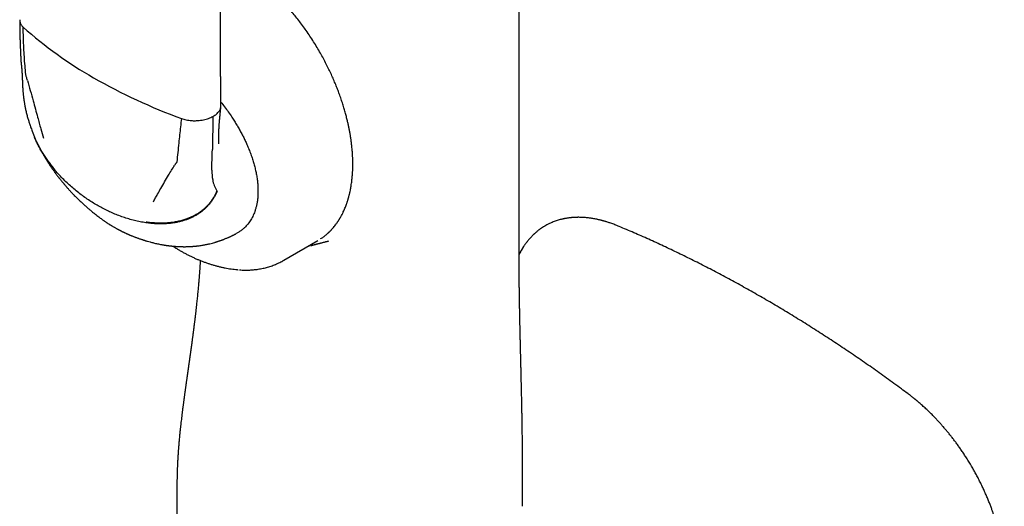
# Model space of a CAD drawing. Header units: millimetres. Extents: x 8 to 858, y 12 to 782.
# Tile 20 of 28: x 789 to 857, y 227 to 261. Entities that reach past the tile are written whole.
import ezdxf

# ---------------------------------------------------------------- set-up
doc = ezdxf.new("R2010")
doc.units = ezdxf.units.MM

msp = doc.modelspace()

# ---------------------------------------------------------------- linework, layer by layer
at = {"color": 7, "linetype": 'Continuous', "lineweight": 30}
for p, q in [((789.47, 257.991), (789.471, 257.986)), ((789.659, 255.46), (789.657, 255.476)), ((802.655, 254.233), (802.613, 251.973)), ((802.586, 250.535), (802.609, 251.768)), ((802.609, 251.768), (802.613, 251.973)), ((807.517, 244.361), (809.85, 245.709)), ((809.85, 245.709), (809.856, 245.712)), ((810.58, 245.685), (810.561, 245.68)), ((809.202, 245.334), (809.352, 245.369)), ((804.387, 243.713), (804.389, 243.712)), ((800.18, 227.642), (800.18, 225.598))]:
    msp.add_line(p, q, dxfattribs=at)
at = {"color": 7, "linetype": 'Continuous', "lineweight": 30, "flags": 128}
msp.add_lwpolyline([(823.682, 247.112), (823.682, 291.492), (823.682, 344.607)], dxfattribs=at)
at = {"color": 7, "linetype": 'Continuous', "lineweight": 30}
for centre, radius, start, end in [((808.369, 281.35), 28.14, 228.23124, 240.36182), ((814.017, 291.132), 39.435, 240.25704, 249.94009), ((805.895, 250.456), 3.31, 178.63331, 189.98337), ((804.757, 250.235), 2.151, 189.43079, 211.20156)]:
    msp.add_arc(centre, radius, start, end, dxfattribs=at)
for points, knots in [([(803.2, 254.963), (803.199, 255.099), (803.196, 255.366), (803.192, 255.759), (803.189, 256.135), (803.186, 256.495), (803.184, 256.839), (803.181, 257.166), (803.179, 257.477), (803.177, 257.776), (803.175, 258.062), (803.174, 258.335), (803.173, 258.59), (803.171, 258.827), (803.17, 259.045), (803.169, 259.319), (803.168, 259.654), (803.166, 260.058), (803.165, 260.466), (803.164, 260.878), (803.163, 261.469), (803.162, 262.237), (803.163, 263.182), (803.164, 264.129), (803.166, 265.028), (803.17, 265.88), (803.174, 266.684), (803.178, 267.489), (803.184, 268.294), (803.191, 269.103), (803.198, 269.848), (803.204, 270.533), (803.21, 271.028), (803.214, 271.402), (803.217, 271.655), (803.22, 271.916), (803.224, 272.195), (803.228, 272.492), (803.232, 272.808), (803.236, 273.141), (803.241, 273.491), (803.247, 273.859), (803.252, 274.244), (803.257, 274.507), (803.259, 274.641)], [0, 0, 0, 0, 0.020922, 0.041004, 0.060245, 0.078646, 0.096208, 0.112929, 0.128809, 0.14385, 0.158705, 0.172638, 0.18565, 0.197738, 0.208905, 0.21915, 0.239573, 0.260158, 0.280962, 0.301985, 0.323227, 0.371252, 0.419378, 0.467503, 0.515629, 0.556462, 0.597296, 0.638129, 0.678963, 0.719796, 0.761097, 0.792198, 0.823785, 0.836327, 0.848946, 0.862078, 0.876042, 0.89115, 0.907125, 0.923966, 0.941674, 0.960249, 0.979691, 1, 1, 1, 1]), ([(810.058, 245.838), (810.062, 245.841), (810.092, 245.86), (810.152, 245.902), (810.24, 245.965), (810.335, 246.038), (810.417, 246.105), (810.482, 246.161), (810.528, 246.202), (810.568, 246.238), (810.6, 246.269), (810.626, 246.294), (810.647, 246.314), (810.669, 246.335), (810.694, 246.36), (810.727, 246.394), (810.764, 246.433), (810.804, 246.475), (810.842, 246.518), (810.901, 246.583), (810.975, 246.672), (811.055, 246.773), (811.12, 246.861), (811.171, 246.931), (811.215, 246.995), (811.25, 247.049), (811.276, 247.088), (811.294, 247.116), (811.306, 247.135), (811.319, 247.155), (811.334, 247.179), (811.353, 247.212), (811.377, 247.251), (811.404, 247.297), (811.453, 247.384), (811.522, 247.511), (811.619, 247.708), (811.723, 247.942), (811.802, 248.148), (811.852, 248.29), (811.875, 248.36), (811.896, 248.424), (811.914, 248.479), (811.928, 248.527), (811.94, 248.567), (811.951, 248.606), (811.964, 248.65), (811.979, 248.705), (811.996, 248.77), (812.016, 248.846), (812.036, 248.928), (812.061, 249.036), (812.088, 249.165), (812.117, 249.313), (812.144, 249.472), (812.17, 249.639), (812.192, 249.812), (812.211, 249.977), (812.225, 250.135), (812.236, 250.273), (812.243, 250.393), (812.248, 250.493), (812.252, 250.593), (812.255, 250.692), (812.257, 250.787), (812.258, 250.869), (812.258, 250.935), (812.258, 250.982), (812.258, 251.021), (812.258, 251.055), (812.258, 251.092), (812.257, 251.135), (812.256, 251.193), (812.254, 251.266), (812.251, 251.359), (812.247, 251.464), (812.238, 251.637), (812.222, 251.872), (812.195, 252.164), (812.163, 252.44), (812.127, 252.699), (812.089, 252.942), (812.048, 253.179), (812.003, 253.409), (811.956, 253.638), (811.901, 253.884), (811.835, 254.152), (811.758, 254.447), (811.67, 254.758), (811.57, 255.084), (811.457, 255.426), (811.338, 255.765), (811.212, 256.099), (811.081, 256.427), (810.939, 256.765), (810.784, 257.113), (810.617, 257.469), (810.436, 257.834), (810.241, 258.206), (810.031, 258.585), (809.807, 258.97), (809.568, 259.359), (809.318, 259.744), (809.061, 260.119), (808.804, 260.477), (808.548, 260.816), (808.293, 261.138), (808.041, 261.441), (807.793, 261.727), (807.549, 261.996), (807.311, 262.249), (807.078, 262.485), (806.842, 262.714), (806.606, 262.935), (806.369, 263.147), (806.141, 263.341), (805.924, 263.52), (805.717, 263.683), (805.52, 263.831), (805.346, 263.958), (805.191, 264.067), (805.052, 264.162), (804.917, 264.252), (804.784, 264.337), (804.654, 264.418), (804.528, 264.494), (804.434, 264.549), (804.372, 264.585), (804.339, 264.604), (804.306, 264.623), (804.267, 264.644), (804.219, 264.671), (804.159, 264.704), (804.088, 264.742), (804.005, 264.786), (803.873, 264.854), (803.698, 264.939), (803.489, 265.035), (803.313, 265.111), (803.207, 265.153), (803.167, 265.169)], [0, 0, 0, 0, 0.0009445, 0.0064926, 0.0134371, 0.0207504, 0.0284326, 0.032687, 0.036418, 0.0396236, 0.0423041, 0.0444593, 0.0461015, 0.0475921, 0.049705, 0.0524402, 0.0557663, 0.0591904, 0.0625427, 0.065823, 0.0744732, 0.0825799, 0.0880379, 0.0931017, 0.0974596, 0.1010951, 0.1040084, 0.1054625, 0.1066346, 0.1077751, 0.1093882, 0.1114879, 0.1140743, 0.1171367, 0.1203598, 0.1305716, 0.1409086, 0.156123, 0.1715673, 0.1756503, 0.1795662, 0.1830189, 0.1860046, 0.1885233, 0.1905752, 0.1923843, 0.194723, 0.1975913, 0.2009891, 0.2049162, 0.2092969, 0.2136531, 0.2213575, 0.2286972, 0.2356726, 0.2445977, 0.2528462, 0.2604382, 0.2677442, 0.274905, 0.2795151, 0.284063, 0.2885487, 0.2929723, 0.2973339, 0.3013288, 0.3038957, 0.3059894, 0.3076099, 0.308954, 0.3105543, 0.3124403, 0.3146122, 0.3180652, 0.3220584, 0.3265916, 0.3316648, 0.3443537, 0.35665, 0.3685497, 0.3788398, 0.3888144, 0.3984737, 0.407818, 0.4168878, 0.4262423, 0.4374349, 0.449226, 0.4616154, 0.4746033, 0.4881897, 0.5023746, 0.5150097, 0.5280847, 0.5415996, 0.5555546, 0.5699497, 0.584785, 0.6000606, 0.6157766, 0.6319332, 0.6485305, 0.6654875, 0.6821177, 0.6982656, 0.713931, 0.7291142, 0.743815, 0.7580335, 0.7717696, 0.7850235, 0.797795, 0.8100841, 0.8232751, 0.835861, 0.8478417, 0.859217, 0.869987, 0.8801515, 0.8897151, 0.8969567, 0.9040452, 0.9109807, 0.9177631, 0.9243925, 0.9308688, 0.9369677, 0.9387147, 0.9403833, 0.9419736, 0.9438144, 0.9462759, 0.9492981, 0.9529196, 0.9571407, 0.9619029, 0.9731211, 0.9837575, 0.9938115, 1, 1, 1, 1]), ([(789.381, 260.857), (789.382, 260.783), (789.382, 260.642), (789.383, 260.439), (789.386, 260.252), (789.388, 260.081), (789.391, 259.926), (789.395, 259.787), (789.398, 259.668), (789.401, 259.569), (789.403, 259.487), (789.406, 259.417), (789.408, 259.359), (789.409, 259.314), (789.411, 259.281), (789.411, 259.258), (789.412, 259.237), (789.413, 259.21), (789.415, 259.169), (789.417, 259.115), (789.42, 259.047), (789.423, 258.964), (789.427, 258.867), (789.432, 258.756), (789.438, 258.63), (789.445, 258.49), (789.452, 258.335), (789.461, 258.168), (789.467, 258.052), (789.47, 257.991)], [0, 0, 0, 0, 0.074916, 0.144463, 0.2086, 0.267298, 0.320536, 0.3683, 0.410582, 0.443079, 0.471375, 0.49547, 0.515366, 0.531065, 0.542567, 0.549875, 0.554617, 0.564477, 0.578851, 0.597726, 0.621495, 0.650599, 0.685002, 0.724664, 0.769536, 0.819567, 0.874698, 0.934865, 1, 1, 1, 1]), ([(789.383, 260.871), (789.383, 260.855), (789.381, 260.811), (789.392, 260.739), (789.419, 260.647), (789.465, 260.551), (789.534, 260.452), (789.594, 260.392), (789.623, 260.362)], [0, 0, 0, 0, 0.092055, 0.251075, 0.407563, 0.611447, 0.809147, 1, 1, 1, 1]), ([(789.8, 257.114), (789.781, 257.314), (789.744, 257.716), (789.701, 258.322), (789.665, 258.965), (789.637, 259.645), (789.628, 260.124), (789.623, 260.362)], [0, 0, 0, 0, 0.185902, 0.372946, 0.560808, 0.781112, 1, 1, 1, 1]), ([(789.47, 257.99), (789.472, 257.972), (789.473, 257.941), (789.477, 257.899), (789.48, 257.867), (789.483, 257.837), (789.487, 257.808), (789.49, 257.785), (789.493, 257.768), (789.494, 257.76), (789.495, 257.753), (789.496, 257.748), (789.496, 257.746), (789.496, 257.747), (789.496, 257.747)], [0, 0, 0, 0, 0.198994, 0.352792, 0.470436, 0.572999, 0.689924, 0.801779, 0.840201, 0.874598, 0.907032, 0.94028, 0.977995, 1, 1, 1, 1]), ([(789.495, 257.751), (789.495, 257.751), (789.495, 257.751), (789.496, 257.749), (789.496, 257.741), (789.498, 257.722), (789.5, 257.705), (789.501, 257.694)], [0, 0, 0, 0, 0.066305, 0.144933, 0.252603, 0.562344, 1, 1, 1, 1]), ([(789.501, 257.695), (789.502, 257.684), (789.504, 257.665), (789.507, 257.641), (789.508, 257.624), (789.51, 257.61), (789.511, 257.589), (789.514, 257.561), (789.517, 257.53), (789.519, 257.503), (789.521, 257.476), (789.523, 257.447), (789.526, 257.414), (789.528, 257.38), (789.531, 257.342), (789.534, 257.3), (789.537, 257.257), (789.539, 257.219), (789.541, 257.189), (789.543, 257.16), (789.545, 257.123), (789.547, 257.084), (789.549, 257.044), (789.551, 257.007), (789.553, 256.971), (789.554, 256.935), (789.556, 256.903), (789.557, 256.871), (789.559, 256.842), (789.56, 256.813), (789.561, 256.778), (789.562, 256.744), (789.564, 256.716), (789.564, 256.696), (789.565, 256.673), (789.566, 256.642), (789.568, 256.599), (789.569, 256.566), (789.569, 256.548)], [0, 0, 0, 0, 0.031515, 0.054173, 0.068421, 0.08141, 0.096021, 0.127492, 0.158105, 0.182844, 0.204508, 0.230861, 0.260168, 0.294502, 0.323753, 0.36045, 0.404449, 0.43724, 0.462051, 0.483204, 0.513929, 0.556554, 0.583769, 0.616972, 0.650724, 0.675963, 0.706686, 0.733831, 0.757174, 0.778871, 0.807642, 0.843412, 0.863354, 0.877991, 0.894061, 0.919826, 0.955193, 1, 1, 1, 1]), ([(789.916, 256.703), (789.905, 256.741), (789.883, 256.818), (789.855, 256.917), (789.825, 256.996), (789.807, 257.057), (789.802, 257.095), (789.8, 257.114)], [0, 0, 0, 0, 0.279156, 0.56034, 0.711116, 0.856562, 1, 1, 1, 1]), ([(789.569, 256.549), (789.57, 256.518), (789.572, 256.46), (789.576, 256.383), (789.579, 256.321), (789.581, 256.269), (789.584, 256.222), (789.588, 256.169), (789.592, 256.107), (789.597, 256.031), (789.604, 255.955), (789.61, 255.882), (789.617, 255.814), (789.623, 255.749), (789.63, 255.686), (789.637, 255.623), (789.645, 255.553), (789.651, 255.502), (789.655, 255.474)], [0, 0, 0, 0, 0.08843, 0.160921, 0.217243, 0.264106, 0.307778, 0.348234, 0.411642, 0.482646, 0.560083, 0.622263, 0.686444, 0.747685, 0.804747, 0.859315, 0.923569, 1, 1, 1, 1]), ([(789.916, 256.703), (789.981, 256.471), (790.113, 256.004), (790.295, 255.351), (790.463, 254.74), (790.563, 254.363), (790.614, 254.174)], [0, 0, 0, 0, 0.27496, 0.553582, 0.775368, 1, 1, 1, 1]), ([(789.656, 255.462), (789.659, 255.443), (789.663, 255.409), (789.67, 255.364), (789.675, 255.331), (789.678, 255.304), (789.682, 255.281), (789.686, 255.256), (789.69, 255.23), (789.698, 255.181), (789.71, 255.107), (789.727, 255.014), (789.743, 254.926), (789.759, 254.847), (789.775, 254.773), (789.794, 254.681), (789.82, 254.57), (789.852, 254.439), (789.887, 254.302), (789.935, 254.127), (789.997, 253.918), (790.074, 253.681), (790.162, 253.425), (790.232, 253.237), (790.28, 253.116), (790.293, 253.083), (790.305, 253.05), (790.32, 253.015), (790.337, 252.971), (790.361, 252.913), (790.379, 252.869), (790.389, 252.844)], [0, 0, 0, 0, 0.0219192, 0.0388068, 0.0505838, 0.0594441, 0.0684329, 0.0775796, 0.0872381, 0.0975832, 0.1333178, 0.1706985, 0.2033263, 0.2331765, 0.2602032, 0.2876737, 0.3370059, 0.3862696, 0.4377254, 0.4931014, 0.5856955, 0.6764494, 0.7656828, 0.8814401, 0.8943037, 0.9070908, 0.9197315, 0.932292, 0.9486724, 0.9712026, 1, 1, 1, 1]), ([(803.183, 254.82), (803.189, 254.848), (803.199, 254.896), (803.199, 254.943), (803.198, 254.963)], [0, 0, 0, 0, 0.601575, 1, 1, 1, 1]), ([(803.197, 255.216), (803.281, 255.111), (803.455, 254.89), (803.709, 254.542), (803.935, 254.212), (804.129, 253.912), (804.292, 253.647), (804.446, 253.381), (804.593, 253.114), (804.733, 252.847), (804.864, 252.578), (804.997, 252.286), (805.13, 251.972), (805.258, 251.637), (805.352, 251.363), (805.419, 251.149), (805.464, 250.994), (805.506, 250.84), (805.545, 250.687), (805.594, 250.478), (805.646, 250.216), (805.695, 249.904), (805.729, 249.6), (805.747, 249.302), (805.747, 249.11), (805.746, 249.014)], [0, 0, 0, 0, 0.057964, 0.121261, 0.184028, 0.228364, 0.272105, 0.31532, 0.358077, 0.400448, 0.442506, 0.484327, 0.536346, 0.587576, 0.638184, 0.661878, 0.68549, 0.709039, 0.732544, 0.756024, 0.805377, 0.85426, 0.902862, 0.951377, 1, 1, 1, 1]), ([(802.655, 254.233), (802.698, 254.258), (802.786, 254.31), (802.901, 254.398), (803.002, 254.493), (803.084, 254.597), (803.148, 254.706), (803.171, 254.782), (803.183, 254.82)], [0, 0, 0, 0, 0.158224, 0.32128, 0.488173, 0.657761, 0.828797, 1, 1, 1, 1]), ([(803.06, 252.356), (803.06, 252.371), (803.059, 252.398), (803.057, 252.433), (803.057, 252.46), (803.056, 252.482), (803.056, 252.502), (803.055, 252.523), (803.055, 252.559), (803.054, 252.614), (803.053, 252.694), (803.053, 252.783), (803.054, 252.874), (803.055, 252.952), (803.056, 253.016), (803.057, 253.072), (803.059, 253.135), (803.061, 253.205), (803.063, 253.269), (803.065, 253.323), (803.067, 253.362), (803.069, 253.396), (803.07, 253.425), (803.071, 253.455), (803.074, 253.497), (803.077, 253.556), (803.081, 253.626), (803.086, 253.694), (803.09, 253.754), (803.094, 253.808), (803.099, 253.859), (803.103, 253.906), (803.107, 253.951), (803.111, 253.992), (803.115, 254.038), (803.12, 254.09), (803.125, 254.148), (803.131, 254.205), (803.136, 254.258), (803.14, 254.304), (803.146, 254.36), (803.151, 254.42), (803.157, 254.478), (803.162, 254.531), (803.167, 254.584), (803.173, 254.644), (803.18, 254.718), (803.188, 254.807), (803.194, 254.871), (803.198, 254.905)], [0, 0, 0, 0, 0.024163, 0.042924, 0.056138, 0.065909, 0.075797, 0.085856, 0.096282, 0.127806, 0.162446, 0.204422, 0.245773, 0.282607, 0.302751, 0.325096, 0.350501, 0.378948, 0.409493, 0.427376, 0.442981, 0.456312, 0.467373, 0.477817, 0.491466, 0.515938, 0.544925, 0.571121, 0.593809, 0.613096, 0.631559, 0.650489, 0.665565, 0.680033, 0.694417, 0.713347, 0.734692, 0.753547, 0.76945, 0.787112, 0.806853, 0.829899, 0.849026, 0.867625, 0.884943, 0.905241, 0.93122, 0.962924, 1, 1, 1, 1]), ([(790.614, 254.174), (790.649, 254.042), (790.72, 253.777), (790.85, 253.299), (790.946, 252.954), (791.005, 252.742)], [0, 0, 0, 0, 0.275254, 0.554259, 1, 1, 1, 1]), ([(800.49, 254.089), (800.468, 253.901), (800.425, 253.525), (800.363, 252.966), (800.301, 252.377), (800.238, 251.761), (800.193, 251.338), (800.171, 251.126)], [0, 0, 0, 0, 0.185634, 0.372281, 0.559969, 0.780783, 1, 1, 1, 1]), ([(800.49, 254.089), (800.542, 254.071), (800.648, 254.036), (800.822, 253.995), (800.991, 253.967), (801.152, 253.95), (801.301, 253.941), (801.453, 253.94), (801.553, 253.945), (801.604, 253.948)], [0, 0, 0, 0, 0.154987, 0.315532, 0.481101, 0.60818, 0.737316, 0.868081, 1, 1, 1, 1]), ([(801.604, 253.948), (801.671, 253.954), (801.806, 253.965), (802, 253.999), (802.186, 254.043), (802.358, 254.098), (802.516, 254.161), (802.609, 254.209), (802.655, 254.233)], [0, 0, 0, 0, 0.171203, 0.342239, 0.511827, 0.67872, 0.841776, 1, 1, 1, 1]), ([(790.373, 252.883), (790.377, 252.874), (790.387, 252.849), (790.407, 252.8), (790.424, 252.761), (790.433, 252.739)], [0, 0, 0, 0, 0.178296, 0.536342, 1, 1, 1, 1]), ([(791.788, 250.602), (791.716, 250.689), (791.572, 250.862), (791.368, 251.131), (791.173, 251.405), (790.99, 251.685), (790.82, 251.968), (790.663, 252.254), (790.525, 252.534), (790.435, 252.731), (790.394, 252.834), (790.389, 252.845)], [0, 0, 0, 0, 0.131634, 0.261904, 0.390448, 0.516916, 0.640977, 0.762329, 0.880702, 0.9864, 1, 1, 1, 1]), ([(791.824, 250.529), (791.75, 250.618), (791.603, 250.794), (791.394, 251.07), (791.196, 251.35), (791.01, 251.635), (790.838, 251.922), (790.68, 252.213), (790.545, 252.484), (790.467, 252.663), (790.433, 252.74)], [0, 0, 0, 0, 0.136387, 0.271019, 0.403541, 0.533621, 0.660955, 0.785268, 0.906327, 1, 1, 1, 1]), ([(790.559, 252.46), (790.573, 252.431), (790.598, 252.379), (790.633, 252.308), (790.661, 252.252), (790.683, 252.208), (790.701, 252.172), (790.721, 252.133), (790.746, 252.085), (790.78, 252.018), (790.819, 251.946), (790.856, 251.878), (790.885, 251.824), (790.911, 251.777), (790.939, 251.727), (790.972, 251.669), (791.006, 251.61), (791.037, 251.555), (791.065, 251.508), (791.089, 251.467), (791.113, 251.427), (791.141, 251.38), (791.174, 251.326), (791.206, 251.273), (791.236, 251.226), (791.264, 251.18), (791.296, 251.13), (791.329, 251.078), (791.361, 251.029), (791.386, 250.99), (791.409, 250.955), (791.434, 250.918), (791.463, 250.874), (791.494, 250.827), (791.524, 250.782), (791.558, 250.734), (791.597, 250.677), (791.64, 250.615), (791.681, 250.556), (791.721, 250.501), (791.76, 250.446), (791.796, 250.397), (791.832, 250.349), (791.872, 250.295), (791.917, 250.234), (791.964, 250.172), (792.005, 250.118), (792.044, 250.068), (792.081, 250.02), (792.127, 249.962), (792.184, 249.89), (792.227, 249.837), (792.25, 249.808)], [0, 0, 0, 0, 0.030682, 0.055638, 0.074976, 0.090424, 0.102604, 0.112964, 0.131824, 0.154659, 0.184108, 0.209305, 0.228342, 0.242309, 0.260551, 0.283372, 0.305286, 0.325373, 0.343007, 0.357574, 0.370165, 0.387544, 0.409769, 0.429795, 0.446465, 0.462515, 0.481329, 0.502704, 0.521678, 0.536175, 0.547541, 0.560869, 0.578504, 0.597902, 0.614907, 0.629452, 0.654223, 0.680345, 0.700709, 0.723049, 0.745714, 0.764773, 0.780558, 0.803132, 0.82868, 0.852811, 0.877135, 0.893949, 0.91224, 0.935485, 0.964733, 1, 1, 1, 1]), ([(799.073, 249.29), (799.161, 249.443), (799.335, 249.746), (799.58, 250.16), (799.806, 250.535), (799.945, 250.761), (800.014, 250.873)], [0, 0, 0, 0, 0.285391, 0.566308, 0.784253, 1, 1, 1, 1]), ([(800.171, 251.126), (800.168, 251.112), (800.163, 251.082), (800.141, 251.046), (800.11, 251.018), (800.079, 250.979), (800.049, 250.929), (800.026, 250.892), (800.014, 250.873)], [0, 0, 0, 0, 0.136932, 0.275376, 0.419204, 0.561144, 0.780661, 1, 1, 1, 1]), ([(794.697, 248.141), (794.584, 248.207), (794.357, 248.342), (794.02, 248.562), (793.684, 248.798), (793.351, 249.052), (793.025, 249.32), (792.708, 249.602), (792.402, 249.897), (792.105, 250.204), (791.917, 250.421), (791.824, 250.529)], [0, 0, 0, 0, 0.107508, 0.217044, 0.328272, 0.440816, 0.554266, 0.666144, 0.77803, 0.889469, 1, 1, 1, 1]), ([(792.25, 249.808), (792.27, 249.784), (792.306, 249.739), (792.357, 249.678), (792.4, 249.627), (792.435, 249.585), (792.474, 249.539), (792.52, 249.486), (792.568, 249.431), (792.611, 249.381), (792.654, 249.333), (792.703, 249.278), (792.757, 249.217), (792.818, 249.151), (792.859, 249.106), (792.88, 249.083)], [0, 0, 0, 0, 0.097336, 0.180172, 0.248455, 0.302346, 0.350078, 0.438498, 0.519817, 0.57719, 0.64279, 0.721951, 0.811352, 0.903588, 1, 1, 1, 1]), ([(792.88, 249.084), (792.905, 249.056), (792.952, 249.006), (793.014, 248.941), (793.061, 248.891), (793.099, 248.852), (793.153, 248.797), (793.22, 248.729), (793.306, 248.643), (793.389, 248.561), (793.486, 248.468), (793.584, 248.375), (793.691, 248.275), (793.782, 248.192), (793.86, 248.121), (793.932, 248.057), (794.005, 247.993), (794.084, 247.925), (794.159, 247.86), (794.228, 247.801), (794.306, 247.736), (794.39, 247.667), (794.494, 247.583), (794.593, 247.503), (794.701, 247.419), (794.805, 247.34), (794.916, 247.257), (795.017, 247.184), (795.099, 247.126), (795.162, 247.082), (795.216, 247.045), (795.28, 247.002), (795.342, 246.96), (795.397, 246.924), (795.45, 246.89), (795.501, 246.856), (795.547, 246.827), (795.583, 246.805), (795.619, 246.783), (795.663, 246.756), (795.72, 246.721), (795.788, 246.68), (795.838, 246.651), (795.862, 246.637)], [0, 0, 0, 0, 0.029006, 0.052078, 0.069224, 0.081881, 0.094341, 0.128414, 0.155102, 0.188597, 0.218205, 0.259858, 0.293268, 0.331768, 0.355783, 0.375536, 0.406768, 0.431972, 0.456709, 0.48413, 0.503188, 0.536612, 0.569076, 0.608052, 0.635768, 0.674813, 0.70799, 0.742413, 0.771142, 0.785252, 0.801366, 0.822305, 0.84449, 0.85883, 0.873546, 0.893124, 0.906174, 0.915685, 0.925845, 0.938633, 0.955462, 0.977934, 1, 1, 1, 1]), ([(802.932, 249.098), (802.904, 249.032), (802.848, 248.901), (802.749, 248.711), (802.637, 248.525), (802.51, 248.345), (802.37, 248.172), (802.216, 248.006), (802.053, 247.853), (801.882, 247.712), (801.704, 247.584), (801.515, 247.464), (801.315, 247.354), (801.104, 247.254), (800.882, 247.164), (800.652, 247.086), (800.412, 247.018), (800.163, 246.962), (799.907, 246.918), (799.644, 246.886), (799.358, 246.865), (799.049, 246.857), (798.719, 246.866), (798.384, 246.891), (798.161, 246.921), (798.048, 246.935)], [0, 0, 0, 0, 0.031843, 0.064349, 0.0976361, 0.1318263, 0.1670423, 0.2034032, 0.241021, 0.2766956, 0.3135788, 0.351726, 0.3911795, 0.4319672, 0.474102, 0.5175811, 0.5623864, 0.6084844, 0.655827, 0.7043519, 0.7539843, 0.8137817, 0.8748366, 0.9369725, 1, 1, 1, 1]), ([(802.917, 249.12), (802.889, 249.055), (802.832, 248.922), (802.731, 248.731), (802.617, 248.546), (802.489, 248.366), (802.347, 248.193), (802.192, 248.028), (802.028, 247.876), (801.858, 247.737), (801.68, 247.61), (801.491, 247.492), (801.29, 247.385), (801.08, 247.287), (800.843, 247.193), (800.581, 247.107), (800.291, 247.033), (799.991, 246.974), (799.68, 246.933), (799.363, 246.91), (799.042, 246.903), (798.717, 246.913), (798.388, 246.938), (798.169, 246.967), (798.059, 246.982)], [0, 0, 0, 0, 0.0323943, 0.065393, 0.0991181, 0.1336916, 0.1692313, 0.2058468, 0.2436367, 0.2793959, 0.3163656, 0.3546118, 0.3941713, 0.4350631, 0.4772886, 0.5296944, 0.5839396, 0.6399372, 0.6975749, 0.7567066, 0.8160728, 0.8765391, 0.9379145, 1, 1, 1, 1]), ([(798.561, 248.38), (798.609, 248.466), (798.704, 248.637), (798.874, 248.94), (798.998, 249.158), (799.073, 249.29)], [0, 0, 0, 0, 0.284665, 0.565775, 1, 1, 1, 1]), ([(805.746, 249.014), (805.743, 248.926), (805.738, 248.75), (805.712, 248.496), (805.68, 248.295), (805.649, 248.141), (805.623, 248.032), (805.595, 247.924), (805.563, 247.818), (805.52, 247.689), (805.462, 247.539), (805.386, 247.372), (805.302, 247.213), (805.21, 247.062), (805.109, 246.918), (804.999, 246.783), (804.873, 246.647), (804.73, 246.513), (804.566, 246.384), (804.419, 246.284), (804.323, 246.233), (804.288, 246.214)], [0, 0, 0, 0, 0.065628, 0.131119, 0.196703, 0.227722, 0.258835, 0.290067, 0.321439, 0.352976, 0.40808, 0.463342, 0.51888, 0.574807, 0.631236, 0.688277, 0.746036, 0.816592, 0.887663, 0.95942, 1, 1, 1, 1]), ([(798.048, 246.935), (797.917, 246.956), (797.653, 246.999), (797.261, 247.088), (796.87, 247.194), (796.484, 247.318), (796.106, 247.457), (795.738, 247.61), (795.381, 247.775), (795.034, 247.951), (794.808, 248.078), (794.697, 248.141)], [0, 0, 0, 0, 0.11255, 0.226033, 0.339962, 0.453858, 0.567257, 0.677723, 0.786899, 0.894431, 1, 1, 1, 1]), ([(823.912, 227.479), (823.912, 227.602), (823.912, 227.852), (823.912, 228.234), (823.912, 228.622), (823.913, 229.007), (823.913, 229.341), (823.913, 229.624), (823.913, 229.857), (823.913, 230.086), (823.912, 230.316), (823.912, 230.553), (823.911, 230.781), (823.91, 230.998), (823.909, 231.202), (823.908, 231.413), (823.906, 231.632), (823.905, 231.858), (823.902, 232.09), (823.9, 232.323), (823.897, 232.561), (823.893, 232.797), (823.89, 233.029), (823.887, 233.21), (823.885, 233.343), (823.883, 233.433), (823.882, 233.515), (823.881, 233.583), (823.88, 233.634), (823.879, 233.668), (823.879, 233.693), (823.878, 233.722), (823.878, 233.762), (823.877, 233.814), (823.876, 233.877), (823.874, 233.951), (823.873, 234.033), (823.871, 234.121), (823.869, 234.21), (823.867, 234.334), (823.864, 234.494), (823.86, 234.687), (823.856, 234.877), (823.852, 235.042), (823.849, 235.177), (823.847, 235.28), (823.845, 235.37), (823.843, 235.447), (823.842, 235.515), (823.841, 235.575), (823.839, 235.635), (823.838, 235.698), (823.836, 235.771), (823.834, 235.853), (823.832, 235.951), (823.829, 236.067), (823.826, 236.199), (823.824, 236.316), (823.821, 236.414), (823.82, 236.489), (823.818, 236.565), (823.816, 236.639), (823.814, 236.702), (823.813, 236.752), (823.812, 236.788), (823.812, 236.82), (823.811, 236.857), (823.81, 236.905), (823.808, 236.98), (823.806, 237.073), (823.803, 237.178), (823.8, 237.285), (823.798, 237.391), (823.795, 237.494), (823.793, 237.584), (823.791, 237.661), (823.79, 237.725), (823.789, 237.775), (823.788, 237.815), (823.787, 237.858), (823.785, 237.91), (823.782, 238.037), (823.777, 238.233), (823.773, 238.428), (823.77, 238.558), (823.768, 238.62), (823.767, 238.673), (823.766, 238.719), (823.765, 238.763), (823.764, 238.814), (823.762, 238.878), (823.76, 238.954), (823.758, 239.037), (823.756, 239.125), (823.755, 239.205), (823.753, 239.276), (823.752, 239.33), (823.751, 239.374), (823.75, 239.41), (823.749, 239.445), (823.748, 239.488), (823.747, 239.543), (823.745, 239.607), (823.744, 239.675), (823.742, 239.742), (823.741, 239.808), (823.74, 239.871), (823.738, 239.93), (823.737, 239.985), (823.736, 240.034), (823.735, 240.077), (823.734, 240.114), (823.734, 240.147), (823.733, 240.18), (823.732, 240.219), (823.731, 240.266), (823.73, 240.319), (823.729, 240.374), (823.728, 240.426), (823.727, 240.476), (823.726, 240.536), (823.724, 240.602), (823.723, 240.671), (823.722, 240.722), (823.721, 240.76), (823.721, 240.794), (823.72, 240.838), (823.719, 240.894), (823.718, 240.956), (823.717, 241.017), (823.715, 241.073), (823.714, 241.134), (823.713, 241.196), (823.712, 241.259), (823.711, 241.312), (823.71, 241.354), (823.71, 241.391), (823.709, 241.432), (823.708, 241.482), (823.707, 241.537), (823.707, 241.591), (823.706, 241.641), (823.705, 241.701), (823.704, 241.766), (823.703, 241.835), (823.702, 241.892), (823.701, 241.945), (823.7, 242.007), (823.699, 242.084), (823.698, 242.172), (823.696, 242.257), (823.695, 242.336), (823.695, 242.401), (823.694, 242.453), (823.693, 242.492), (823.693, 242.532), (823.692, 242.58), (823.692, 242.637), (823.691, 242.702), (823.69, 242.769), (823.689, 242.837), (823.689, 242.904), (823.688, 242.967), (823.687, 243.018), (823.687, 243.056), (823.687, 243.086), (823.686, 243.118), (823.686, 243.159), (823.685, 243.21), (823.685, 243.269), (823.684, 243.33), (823.684, 243.389), (823.683, 243.444), (823.683, 243.488), (823.683, 243.522), (823.683, 243.554), (823.682, 243.591), (823.682, 243.636), (823.682, 243.688), (823.681, 243.743), (823.681, 243.801), (823.68, 243.86), (823.68, 243.918), (823.68, 243.974), (823.68, 244.024), (823.679, 244.066), (823.679, 244.099), (823.679, 244.131), (823.679, 244.167), (823.679, 244.211), (823.678, 244.262), (823.678, 244.318), (823.678, 244.377), (823.678, 244.436), (823.677, 244.494), (823.677, 244.55), (823.677, 244.601), (823.677, 244.647), (823.677, 244.688), (823.677, 244.73), (823.677, 244.779), (823.677, 244.837), (823.677, 244.903), (823.677, 244.977), (823.677, 245.052), (823.677, 245.122), (823.677, 245.18), (823.677, 245.225), (823.677, 245.265), (823.677, 245.311), (823.677, 245.37), (823.678, 245.443), (823.678, 245.524), (823.678, 245.602), (823.678, 245.671), (823.678, 245.729), (823.679, 245.774), (823.679, 245.809), (823.679, 245.837), (823.679, 245.863), (823.679, 245.893), (823.679, 245.934), (823.68, 245.983), (823.68, 246.038), (823.68, 246.092), (823.681, 246.14), (823.681, 246.183), (823.681, 246.227), (823.681, 246.288), (823.682, 246.368), (823.682, 246.45), (823.681, 246.524), (823.681, 246.585), (823.681, 246.634), (823.681, 246.666), (823.681, 246.682), (823.681, 246.688), (823.681, 246.694), (823.681, 246.696), (823.681, 246.707), (823.681, 246.719), (823.681, 246.729), (823.681, 246.744), (823.682, 246.763), (823.682, 246.789), (823.682, 246.821), (823.683, 246.857), (823.683, 246.893), (823.683, 246.934), (823.683, 246.982), (823.684, 247.04), (823.683, 247.09), (823.683, 247.129), (823.683, 247.153), (823.682, 247.176), (823.682, 247.191), (823.682, 247.199), (823.682, 247.201)], [0, 0, 0, 0, 0.017936, 0.036478, 0.055546, 0.074232, 0.092285, 0.103762, 0.114968, 0.125903, 0.136705, 0.148051, 0.160029, 0.169429, 0.179185, 0.189297, 0.199766, 0.210591, 0.221774, 0.233167, 0.244057, 0.256071, 0.26726, 0.277624, 0.282223, 0.286639, 0.290751, 0.294112, 0.29668, 0.298096, 0.299093, 0.300413, 0.302354, 0.304914, 0.308095, 0.311661, 0.315779, 0.320172, 0.32454, 0.328885, 0.338498, 0.347992, 0.357368, 0.366605, 0.372282, 0.377344, 0.38179, 0.38562, 0.388868, 0.391859, 0.394583, 0.397697, 0.401298, 0.405387, 0.409964, 0.415998, 0.422631, 0.429861, 0.433477, 0.437226, 0.441107, 0.444995, 0.44831, 0.450582, 0.452407, 0.453792, 0.455454, 0.457882, 0.461076, 0.466748, 0.472027, 0.476896, 0.482874, 0.48809, 0.492567, 0.496483, 0.499875, 0.502173, 0.504148, 0.505999, 0.508628, 0.512148, 0.525339, 0.538642, 0.542067, 0.545314, 0.548076, 0.550344, 0.552407, 0.554838, 0.558261, 0.562233, 0.56655, 0.571086, 0.575843, 0.579076, 0.582018, 0.584301, 0.58593, 0.587595, 0.589741, 0.592632, 0.596094, 0.599735, 0.603261, 0.606671, 0.609966, 0.613146, 0.615959, 0.618555, 0.620819, 0.622751, 0.624352, 0.625968, 0.627931, 0.630445, 0.633403, 0.636297, 0.639061, 0.641693, 0.644193, 0.648436, 0.652109, 0.655108, 0.656599, 0.658144, 0.660456, 0.663562, 0.667029, 0.670264, 0.673266, 0.676033, 0.679907, 0.683231, 0.686031, 0.688314, 0.689883, 0.692064, 0.694857, 0.697893, 0.700768, 0.703482, 0.706035, 0.710297, 0.713988, 0.717053, 0.719437, 0.722422, 0.727044, 0.731934, 0.736526, 0.74082, 0.744612, 0.747076, 0.749084, 0.750947, 0.753514, 0.756803, 0.760324, 0.763909, 0.767596, 0.771347, 0.774837, 0.777717, 0.779552, 0.781016, 0.782604, 0.784652, 0.787674, 0.790916, 0.794182, 0.797475, 0.800577, 0.803011, 0.804557, 0.80614, 0.808138, 0.810552, 0.813382, 0.816483, 0.819514, 0.822751, 0.825885, 0.828917, 0.831729, 0.834011, 0.835611, 0.837126, 0.839062, 0.841423, 0.844209, 0.847331, 0.850398, 0.853654, 0.856789, 0.8598, 0.862625, 0.864966, 0.867198, 0.869393, 0.872106, 0.875338, 0.879009, 0.883039, 0.887431, 0.891236, 0.894494, 0.89678, 0.898511, 0.900872, 0.903939, 0.907711, 0.912291, 0.916377, 0.919922, 0.922928, 0.925411, 0.927029, 0.928582, 0.930074, 0.931788, 0.933948, 0.936561, 0.939486, 0.942263, 0.944485, 0.946207, 0.948013, 0.950092, 0.953951, 0.958123, 0.961074, 0.964157, 0.966927, 0.968711, 0.97032, 0.971842, 0.97328, 0.974671, 0.976316, 0.977268, 0.978292, 0.979253, 0.980173, 0.981111, 0.982578, 0.983888, 0.985411, 0.98692, 0.989189, 0.991892, 0.995248, 0.996677, 0.998008, 0.999044, 0.999806, 1, 1, 1, 1]), ([(830.4, 246.74), (830.348, 246.761), (830.249, 246.801), (830.108, 246.855), (829.978, 246.902), (829.862, 246.942), (829.757, 246.976), (829.667, 247.005), (829.589, 247.028), (829.525, 247.047), (829.471, 247.062), (829.427, 247.074), (829.385, 247.085), (829.34, 247.097), (829.288, 247.111), (829.231, 247.125), (829.165, 247.14), (829.09, 247.158), (828.99, 247.179), (828.872, 247.203), (828.741, 247.226), (828.619, 247.245), (828.498, 247.262), (828.373, 247.277), (828.239, 247.289), (828.103, 247.299), (827.97, 247.306), (827.844, 247.309), (827.733, 247.31), (827.633, 247.308), (827.544, 247.305), (827.456, 247.301), (827.377, 247.296), (827.313, 247.291), (827.255, 247.285), (827.196, 247.279), (827.128, 247.271), (827.055, 247.262), (826.982, 247.251), (826.912, 247.239), (826.851, 247.229), (826.802, 247.219), (826.761, 247.211), (826.72, 247.202), (826.676, 247.193), (826.627, 247.182), (826.547, 247.162), (826.432, 247.132), (826.289, 247.088), (826.149, 247.041), (826.014, 246.99), (825.887, 246.937), (825.744, 246.872), (825.596, 246.797), (825.435, 246.707), (825.282, 246.612), (825.162, 246.53), (825.072, 246.465), (825.01, 246.418), (824.951, 246.372), (824.893, 246.324), (824.834, 246.275), (824.78, 246.228), (824.736, 246.188), (824.699, 246.154), (824.662, 246.119), (824.62, 246.078), (824.572, 246.03), (824.51, 245.966), (824.439, 245.89), (824.366, 245.807), (824.302, 245.732), (824.258, 245.678), (824.229, 245.641), (824.21, 245.616), (824.186, 245.586), (824.156, 245.546), (824.119, 245.496), (824.076, 245.436), (824.027, 245.365), (823.972, 245.283), (823.912, 245.189), (823.871, 245.122), (823.85, 245.086)], [0, 0, 0, 0, 0.019693, 0.037821, 0.054383, 0.069378, 0.082803, 0.094658, 0.104396, 0.112735, 0.119674, 0.125214, 0.129597, 0.136047, 0.142641, 0.149723, 0.158221, 0.168189, 0.178854, 0.197143, 0.214351, 0.229989, 0.245283, 0.262045, 0.279441, 0.298196, 0.315862, 0.332581, 0.349077, 0.360475, 0.372907, 0.38536, 0.396156, 0.405273, 0.412009, 0.420127, 0.429631, 0.440065, 0.450339, 0.460398, 0.469338, 0.476007, 0.481316, 0.486855, 0.493171, 0.500266, 0.507865, 0.527943, 0.549925, 0.570583, 0.589818, 0.610727, 0.628959, 0.656078, 0.6811, 0.706974, 0.73182, 0.742806, 0.754089, 0.764591, 0.774636, 0.785643, 0.797068, 0.804659, 0.810962, 0.817865, 0.826137, 0.835777, 0.846589, 0.863933, 0.879191, 0.892414, 0.903978, 0.908164, 0.912227, 0.91754, 0.924474, 0.933027, 0.943199, 0.954985, 0.968383, 0.98339, 1, 1, 1, 1]), ([(795.883, 246.625), (795.908, 246.611), (795.953, 246.585), (796.013, 246.551), (796.059, 246.526), (796.094, 246.506), (796.125, 246.49), (796.163, 246.469), (796.208, 246.445), (796.257, 246.419), (796.304, 246.395), (796.35, 246.372), (796.397, 246.348), (796.444, 246.325), (796.484, 246.305), (796.518, 246.289), (796.552, 246.272), (796.599, 246.25), (796.653, 246.225), (796.706, 246.2), (796.752, 246.18), (796.8, 246.158), (796.849, 246.136), (796.902, 246.114), (796.952, 246.092), (796.999, 246.072), (797.039, 246.056), (797.074, 246.042), (797.129, 246.02), (797.199, 245.992), (797.283, 245.96), (797.362, 245.931), (797.447, 245.9), (797.53, 245.87), (797.603, 245.845), (797.669, 245.822), (797.735, 245.8), (797.801, 245.779), (797.858, 245.76), (797.907, 245.745), (797.954, 245.73), (798.005, 245.715), (798.077, 245.693), (798.188, 245.661), (798.32, 245.624), (798.457, 245.588), (798.584, 245.556), (798.718, 245.524), (798.856, 245.494), (798.992, 245.466), (799.099, 245.445), (799.181, 245.43), (799.237, 245.421), (799.289, 245.412), (799.332, 245.405), (799.374, 245.398), (799.425, 245.391), (799.487, 245.382), (799.559, 245.372), (799.63, 245.362), (799.688, 245.355), (799.732, 245.35), (799.77, 245.346), (799.811, 245.342), (799.86, 245.337), (799.913, 245.331), (799.962, 245.327), (800.003, 245.324), (800.038, 245.321), (800.066, 245.319), (800.093, 245.317), (800.12, 245.315), (800.164, 245.312), (800.229, 245.308), (800.282, 245.305), (800.311, 245.304)], [0, 0, 0, 0, 0.018236, 0.032854, 0.043831, 0.051313, 0.058324, 0.066027, 0.078792, 0.09033, 0.10159, 0.11175, 0.123325, 0.135046, 0.14455, 0.151781, 0.158901, 0.168893, 0.184862, 0.196192, 0.205928, 0.216621, 0.229598, 0.240296, 0.252717, 0.264166, 0.272872, 0.27969, 0.288044, 0.310636, 0.327076, 0.345442, 0.365955, 0.386483, 0.403766, 0.416315, 0.432531, 0.449476, 0.462403, 0.471744, 0.482633, 0.495071, 0.507102, 0.532356, 0.570665, 0.596878, 0.62553, 0.656439, 0.686776, 0.716829, 0.745851, 0.757074, 0.77073, 0.782194, 0.790637, 0.799213, 0.809295, 0.823344, 0.839856, 0.855865, 0.868805, 0.877129, 0.884626, 0.892829, 0.903522, 0.916099, 0.926835, 0.935097, 0.942146, 0.949093, 0.953093, 0.958862, 0.966441, 0.981195, 1, 1, 1, 1]), ([(803.897, 246.015), (803.92, 246.026), (803.961, 246.045), (804.016, 246.072), (804.057, 246.092), (804.091, 246.109), (804.126, 246.126), (804.17, 246.149), (804.226, 246.178), (804.267, 246.2), (804.289, 246.213)], [0, 0, 0, 0, 0.172878, 0.310368, 0.41276, 0.483036, 0.566938, 0.680719, 0.824904, 1, 1, 1, 1]), ([(850.367, 235.215), (850.221, 235.323), (849.906, 235.557), (849.423, 235.91), (848.916, 236.276), (848.409, 236.638), (847.902, 236.996), (847.394, 237.35), (846.885, 237.7), (846.376, 238.046), (845.867, 238.388), (845.357, 238.725), (844.847, 239.059), (844.337, 239.389), (843.826, 239.715), (843.316, 240.036), (842.805, 240.354), (842.293, 240.667), (841.782, 240.976), (841.27, 241.281), (840.759, 241.581), (840.247, 241.877), (839.735, 242.17), (839.224, 242.457), (838.712, 242.741), (838.2, 243.02), (837.688, 243.295), (837.176, 243.566), (836.665, 243.832), (836.153, 244.094), (835.642, 244.351), (835.131, 244.604), (834.62, 244.853), (834.109, 245.097), (833.599, 245.337), (833.089, 245.572), (832.579, 245.803), (832.07, 246.029), (831.56, 246.251), (831.052, 246.469), (830.665, 246.631), (830.448, 246.72), (830.4, 246.74)], [0, 0, 0, 0, 0.022113, 0.047623, 0.073135, 0.09865, 0.124166, 0.149685, 0.175206, 0.200729, 0.226254, 0.251782, 0.277311, 0.302842, 0.328375, 0.35391, 0.379446, 0.404984, 0.430524, 0.456066, 0.481609, 0.507154, 0.5327, 0.558248, 0.583798, 0.609348, 0.634901, 0.660454, 0.686009, 0.711565, 0.737123, 0.762682, 0.788241, 0.813803, 0.839365, 0.864928, 0.890493, 0.916058, 0.941625, 0.967192, 0.99276, 1, 1, 1, 1]), ([(800.311, 245.304), (800.341, 245.303), (800.396, 245.3), (800.47, 245.298), (800.531, 245.297), (800.583, 245.296), (800.629, 245.296), (800.67, 245.295), (800.709, 245.295), (800.754, 245.296), (800.809, 245.296), (800.874, 245.298), (800.939, 245.3), (800.999, 245.302), (801.052, 245.304), (801.105, 245.307), (801.164, 245.31), (801.231, 245.314), (801.303, 245.32), (801.37, 245.326), (801.434, 245.332), (801.494, 245.338), (801.558, 245.345), (801.628, 245.353), (801.727, 245.366), (801.845, 245.383), (801.974, 245.404), (802.091, 245.425), (802.205, 245.448), (802.323, 245.473), (802.46, 245.505), (802.615, 245.544), (802.74, 245.579), (802.818, 245.602), (802.85, 245.612), (802.881, 245.622), (802.912, 245.631), (802.946, 245.642), (802.99, 245.656), (803.047, 245.675), (803.09, 245.69), (803.115, 245.698)], [0, 0, 0, 0, 0.031861, 0.058079, 0.079152, 0.097437, 0.113316, 0.127752, 0.141126, 0.15527, 0.17599, 0.199267, 0.22427, 0.245739, 0.262985, 0.280896, 0.301295, 0.326067, 0.352091, 0.377251, 0.397716, 0.419518, 0.441644, 0.465019, 0.49389, 0.546557, 0.590745, 0.630702, 0.671697, 0.712692, 0.756415, 0.818556, 0.879681, 0.891489, 0.903234, 0.914762, 0.925964, 0.937018, 0.952157, 0.973161, 1, 1, 1, 1]), ([(803.111, 245.697), (803.14, 245.707), (803.191, 245.725), (803.258, 245.749), (803.309, 245.768), (803.35, 245.783), (803.421, 245.811), (803.508, 245.845), (803.609, 245.887), (803.675, 245.915), (803.728, 245.938), (803.774, 245.958), (803.831, 245.984), (803.874, 246.004), (803.897, 246.015)], [0, 0, 0, 0, 0.108666, 0.192776, 0.252533, 0.30025, 0.347232, 0.521867, 0.629334, 0.734329, 0.776372, 0.834069, 0.908666, 1, 1, 1, 1]), ([(809.392, 245.375), (809.395, 245.376), (809.42, 245.383), (809.462, 245.394), (809.519, 245.409), (809.575, 245.423), (809.634, 245.439), (809.696, 245.455), (809.759, 245.471), (809.815, 245.486), (809.86, 245.497), (809.894, 245.506), (809.922, 245.513), (809.951, 245.521), (809.986, 245.53), (810.03, 245.542), (810.08, 245.554), (810.14, 245.57), (810.208, 245.588), (810.283, 245.607), (810.35, 245.624), (810.406, 245.639), (810.447, 245.649), (810.477, 245.657), (810.504, 245.664), (810.539, 245.673), (810.565, 245.68), (810.58, 245.684), (810.58, 245.684)], [0, 0, 0, 0, 0.008941, 0.06169, 0.107325, 0.153964, 0.203524, 0.256007, 0.311407, 0.363172, 0.39722, 0.425436, 0.447821, 0.469167, 0.498677, 0.536581, 0.580369, 0.623262, 0.689249, 0.751981, 0.810525, 0.858418, 0.894424, 0.912062, 0.933893, 0.963115, 0.99973, 1, 1, 1, 1]), ([(799.9, 245.333), (799.922, 245.318), (800.009, 245.261), (800.163, 245.165), (800.362, 245.045), (800.563, 244.93), (800.766, 244.82), (800.97, 244.714), (801.175, 244.613), (801.382, 244.517), (801.589, 244.426), (801.798, 244.34), (802.007, 244.259), (802.217, 244.184), (802.427, 244.113), (802.637, 244.048), (802.848, 243.988), (803.059, 243.934), (803.27, 243.884), (803.481, 243.841), (803.692, 243.802), (803.902, 243.768), (804.112, 243.741), (804.275, 243.722), (804.367, 243.715), (804.389, 243.713)], [0, 0, 0, 0, 0.016084, 0.063816, 0.111515, 0.159156, 0.206715, 0.254166, 0.301486, 0.348654, 0.395649, 0.442454, 0.489053, 0.535433, 0.581585, 0.6275, 0.673174, 0.718603, 0.763789, 0.808731, 0.853433, 0.897901, 0.942141, 0.986159, 1, 1, 1, 1]), ([(823.971, 245.297), (823.896, 245.172), (823.798, 245.008), (823.7, 244.844), (823.677, 244.806)], [0, 0, 0, 0, 0.763041, 1, 1, 1, 1]), ([(823.862, 245.099), (823.838, 245.062), (823.771, 244.956), (823.714, 244.838), (823.677, 244.761)], [0, 0, 0, 0, 0.344372, 1, 1, 1, 1]), ([(801.782, 244.348), (801.781, 244.328), (801.779, 244.288), (801.775, 244.231), (801.772, 244.17), (801.768, 244.105), (801.763, 244.027), (801.758, 243.942), (801.753, 243.857), (801.747, 243.775), (801.742, 243.698), (801.736, 243.621), (801.731, 243.54), (801.724, 243.452), (801.717, 243.355), (801.709, 243.253), (801.701, 243.152), (801.694, 243.061), (801.687, 242.976), (801.68, 242.892), (801.672, 242.802), (801.664, 242.708), (801.652, 242.584), (801.639, 242.437), (801.622, 242.254), (801.603, 242.068), (801.584, 241.879), (801.565, 241.693), (801.545, 241.506), (801.528, 241.35), (801.516, 241.234), (801.507, 241.162), (801.5, 241.092), (801.491, 241.021), (801.483, 240.944), (801.473, 240.856), (801.461, 240.76), (801.45, 240.667), (801.441, 240.586), (801.433, 240.516), (801.425, 240.453), (801.417, 240.389), (801.41, 240.326), (801.402, 240.26), (801.393, 240.188), (801.383, 240.11), (801.373, 240.026), (801.362, 239.94), (801.352, 239.861), (801.344, 239.793), (801.336, 239.734), (801.329, 239.678), (801.322, 239.624), (801.315, 239.569), (801.308, 239.512), (801.3, 239.451), (801.291, 239.383), (801.28, 239.298), (801.267, 239.203), (801.255, 239.106), (801.243, 239.019), (801.232, 238.938), (801.223, 238.873), (801.216, 238.819), (801.21, 238.776), (801.205, 238.734), (801.199, 238.688), (801.191, 238.634), (801.183, 238.572), (801.174, 238.509), (801.166, 238.452), (801.16, 238.407), (801.155, 238.367), (801.15, 238.329), (801.144, 238.29), (801.139, 238.253), (801.134, 238.216), (801.128, 238.176), (801.122, 238.128), (801.114, 238.074), (801.106, 238.011), (801.097, 237.948), (801.088, 237.886), (801.08, 237.831), (801.073, 237.778), (801.066, 237.725), (801.057, 237.664), (801.046, 237.588), (801.033, 237.497), (801.02, 237.401), (801.006, 237.302), (800.992, 237.202), (800.978, 237.104), (800.967, 237.03), (800.96, 236.978), (800.955, 236.945), (800.95, 236.911), (800.945, 236.873), (800.939, 236.829), (800.931, 236.777), (800.923, 236.718), (800.914, 236.657), (800.906, 236.597), (800.898, 236.544), (800.892, 236.498), (800.886, 236.459), (800.881, 236.423), (800.876, 236.387), (800.87, 236.346), (800.863, 236.295), (800.853, 236.23), (800.843, 236.154), (800.831, 236.073), (800.82, 235.994), (800.81, 235.921), (800.8, 235.854), (800.791, 235.79), (800.781, 235.72), (800.77, 235.641), (800.758, 235.554), (800.746, 235.467), (800.736, 235.393), (800.727, 235.333), (800.72, 235.284), (800.713, 235.233), (800.705, 235.176), (800.696, 235.105), (800.684, 235.019), (800.672, 234.929), (800.661, 234.85), (800.651, 234.78), (800.642, 234.708), (800.631, 234.625), (800.62, 234.541), (800.609, 234.457), (800.598, 234.378), (800.588, 234.303), (800.58, 234.237), (800.573, 234.186), (800.568, 234.142), (800.562, 234.098), (800.556, 234.048), (800.542, 233.939), (800.521, 233.773), (800.495, 233.555), (800.469, 233.334), (800.443, 233.107), (800.416, 232.868), (800.393, 232.65), (800.373, 232.455), (800.357, 232.286), (800.341, 232.117), (800.326, 231.957), (800.315, 231.825), (800.306, 231.719), (800.299, 231.638), (800.293, 231.565), (800.288, 231.502), (800.283, 231.441), (800.278, 231.375), (800.272, 231.287), (800.264, 231.175), (800.255, 231.041), (800.246, 230.898), (800.238, 230.777), (800.233, 230.685), (800.23, 230.623), (800.226, 230.562), (800.223, 230.495), (800.219, 230.423), (800.216, 230.352), (800.213, 230.282), (800.21, 230.217), (800.208, 230.156), (800.206, 230.1), (800.203, 230.038), (800.201, 229.964), (800.198, 229.877), (800.195, 229.778), (800.192, 229.671), (800.189, 229.567), (800.187, 229.469), (800.185, 229.378), (800.184, 229.288), (800.182, 229.199), (800.181, 229.105), (800.18, 229.005), (800.179, 228.902), (800.179, 228.803), (800.178, 228.714), (800.178, 228.639), (800.178, 228.582), (800.178, 228.546), (800.178, 228.52), (800.178, 228.494), (800.178, 228.457), (800.178, 228.406), (800.178, 228.339), (800.179, 228.257), (800.179, 228.16), (800.179, 228.05), (800.18, 227.925), (800.18, 227.786), (800.18, 227.689), (800.18, 227.638)], [0, 0, 0, 0, 0.0038556, 0.0077938, 0.011183, 0.015613, 0.0205995, 0.0263283, 0.0319913, 0.0371255, 0.0421493, 0.0469918, 0.0520243, 0.0576516, 0.063985, 0.0707534, 0.077367, 0.0833866, 0.0882748, 0.0935383, 0.0996295, 0.1054549, 0.1115229, 0.1234076, 0.1337041, 0.1464714, 0.1589432, 0.1698183, 0.1821759, 0.1945562, 0.1996243, 0.2040988, 0.2084429, 0.2128834, 0.2176735, 0.2231087, 0.2296283, 0.2358225, 0.2409245, 0.2449735, 0.2490177, 0.2530367, 0.2570346, 0.261039, 0.2656284, 0.2706753, 0.2759065, 0.2816541, 0.2869803, 0.2909021, 0.2946866, 0.2981537, 0.3015794, 0.3050282, 0.3085996, 0.3124086, 0.3166388, 0.3215967, 0.3285704, 0.3346099, 0.340112, 0.3450828, 0.3498871, 0.352609, 0.3553186, 0.3579715, 0.3606559, 0.364006, 0.3681215, 0.3724671, 0.375998, 0.3788057, 0.3810475, 0.3834446, 0.3860175, 0.3884205, 0.3904771, 0.3928686, 0.3959785, 0.3996233, 0.40309, 0.4076834, 0.4114435, 0.4147889, 0.4181006, 0.4213744, 0.424613, 0.4295868, 0.4354317, 0.4416413, 0.4473936, 0.4539201, 0.4601462, 0.4655368, 0.4675966, 0.4696419, 0.4716739, 0.4738492, 0.4765781, 0.4798183, 0.4834676, 0.4873669, 0.4909801, 0.494455, 0.4970552, 0.4993356, 0.5015273, 0.5036623, 0.5059003, 0.5090937, 0.5128823, 0.5176469, 0.5228638, 0.5275815, 0.5319249, 0.5359923, 0.539665, 0.5435871, 0.548439, 0.5539048, 0.5591185, 0.5639507, 0.5671163, 0.5697827, 0.572728, 0.5761107, 0.5799051, 0.5853093, 0.5911546, 0.5957719, 0.599276, 0.6034476, 0.6083331, 0.6136534, 0.6181195, 0.6228451, 0.6274261, 0.631202, 0.6341628, 0.6363362, 0.6387409, 0.6417122, 0.6450692, 0.657345, 0.6700233, 0.6820894, 0.6947769, 0.7081262, 0.722138, 0.7312846, 0.740693, 0.7503346, 0.759346, 0.7673216, 0.7723837, 0.7769168, 0.7809206, 0.7843952, 0.7874195, 0.7909167, 0.7951521, 0.801856, 0.8092092, 0.8170376, 0.8251834, 0.8287287, 0.8320415, 0.8351616, 0.838684, 0.8427998, 0.8468025, 0.8502491, 0.8541358, 0.8573013, 0.8600154, 0.8632863, 0.8673181, 0.8720382, 0.8774152, 0.8834472, 0.8894523, 0.8945287, 0.8994369, 0.9043617, 0.9092542, 0.9141645, 0.919769, 0.925772, 0.9313094, 0.9363625, 0.940693, 0.9438908, 0.9459492, 0.9468524, 0.9483939, 0.950593, 0.9534498, 0.9575204, 0.9624505, 0.9682403, 0.9748901, 0.9824, 0.99077, 1, 1, 1, 1]), ([(804.473, 243.706), (804.507, 243.704), (804.6, 243.697), (804.75, 243.691), (804.923, 243.688), (805.095, 243.691), (805.265, 243.698), (805.434, 243.711), (805.601, 243.729), (805.766, 243.751), (805.93, 243.779), (806.091, 243.812), (806.251, 243.849), (806.409, 243.892), (806.565, 243.939), (806.719, 243.991), (806.871, 244.048), (807.02, 244.11), (807.167, 244.177), (807.312, 244.249), (807.428, 244.31), (807.496, 244.35), (807.516, 244.362)], [0, 0, 0, 0, 0.031761, 0.085888, 0.139777, 0.193427, 0.246841, 0.300022, 0.352979, 0.405721, 0.458262, 0.510616, 0.562801, 0.614835, 0.666739, 0.718535, 0.770249, 0.821903, 0.873524, 0.925139, 0.976776, 1, 1, 1, 1]), ([(856.998, 223.73), (856.993, 223.774), (856.983, 223.856), (856.968, 223.971), (856.955, 224.07), (856.943, 224.151), (856.933, 224.214), (856.926, 224.26), (856.922, 224.291), (856.918, 224.311), (856.915, 224.33), (856.912, 224.351), (856.908, 224.376), (856.901, 224.419), (856.89, 224.486), (856.874, 224.577), (856.855, 224.68), (856.833, 224.795), (856.808, 224.922), (856.774, 225.088), (856.731, 225.283), (856.68, 225.497), (856.631, 225.692), (856.586, 225.864), (856.546, 226.013), (856.509, 226.143), (856.473, 226.266), (856.437, 226.387), (856.399, 226.51), (856.36, 226.632), (856.32, 226.755), (856.27, 226.905), (856.208, 227.087), (856.129, 227.306), (856.042, 227.541), (855.944, 227.792), (855.835, 228.058), (855.714, 228.34), (855.584, 228.628), (855.447, 228.921), (855.305, 229.209), (855.158, 229.494), (855.011, 229.768), (854.864, 230.031), (854.707, 230.302), (854.539, 230.579), (854.363, 230.86), (854.191, 231.121), (854.026, 231.365), (853.862, 231.598), (853.702, 231.819), (853.541, 232.034), (853.382, 232.241), (853.22, 232.444), (853.06, 232.64), (852.926, 232.798), (852.821, 232.92), (852.742, 233.01), (852.666, 233.096), (852.588, 233.183), (852.504, 233.275), (852.417, 233.369), (852.328, 233.465), (852.237, 233.56), (852.138, 233.662), (852.032, 233.77), (851.919, 233.882), (851.799, 233.998), (851.677, 234.114), (851.556, 234.228), (851.438, 234.335), (851.324, 234.437), (851.215, 234.533), (851.111, 234.623), (851.031, 234.69), (850.976, 234.736), (850.942, 234.764), (850.912, 234.789), (850.885, 234.812), (850.861, 234.831), (850.837, 234.85), (850.809, 234.873), (850.769, 234.905), (850.716, 234.947), (850.649, 235), (850.568, 235.064), (850.472, 235.137), (850.404, 235.188), (850.367, 235.215)], [0, 0, 0, 0, 0.010575, 0.019769, 0.027581, 0.034013, 0.039065, 0.042737, 0.04495, 0.046228, 0.047663, 0.049347, 0.051281, 0.053465, 0.0596, 0.067123, 0.075012, 0.084007, 0.094107, 0.104842, 0.122931, 0.139545, 0.154683, 0.168348, 0.179303, 0.18909, 0.198425, 0.207794, 0.2172, 0.22664, 0.236116, 0.245627, 0.261276, 0.278134, 0.296246, 0.315613, 0.336238, 0.358124, 0.381274, 0.403611, 0.42683, 0.449549, 0.471491, 0.492656, 0.513034, 0.537773, 0.561178, 0.583258, 0.604023, 0.623893, 0.643726, 0.662419, 0.681107, 0.699795, 0.718247, 0.73581, 0.744747, 0.753423, 0.761839, 0.770043, 0.779085, 0.789381, 0.798352, 0.808098, 0.818619, 0.829917, 0.841991, 0.854371, 0.867433, 0.880027, 0.892152, 0.903807, 0.914994, 0.925712, 0.935439, 0.939172, 0.94257, 0.945632, 0.948358, 0.950749, 0.952804, 0.955474, 0.959386, 0.964701, 0.971419, 0.97954, 0.989067, 1, 1, 1, 1])]:
    msp.add_open_spline(points, degree=3, knots=knots, dxfattribs=at)

doc.saveas('drawing.dxf')
